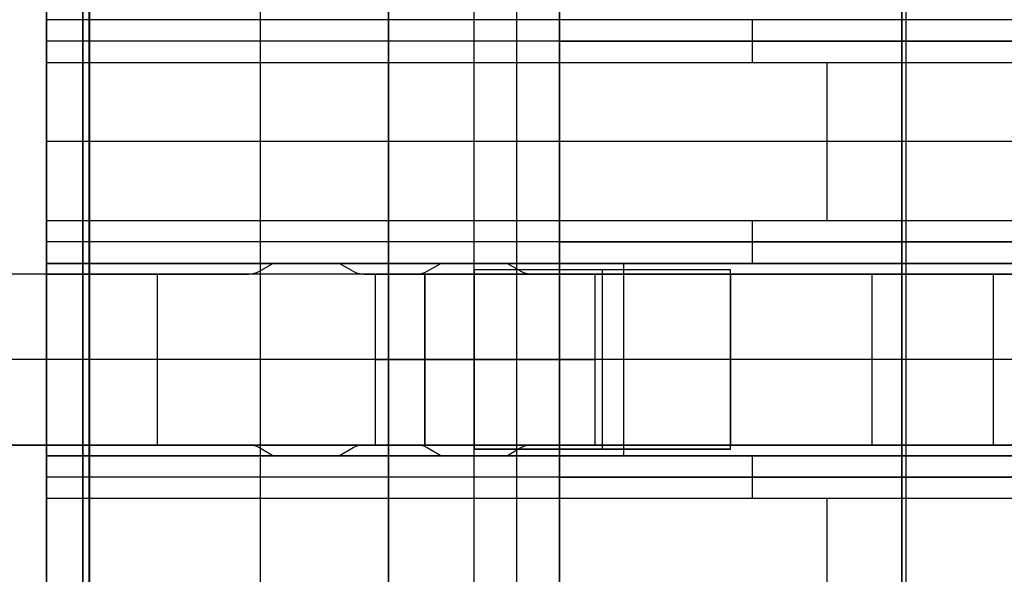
# Model space of a CAD drawing. Extents: x -9 to 8, y 1 to 147.
# Tile 95 of 181: x -4.51 to -2.21, y 86.48 to 87.77. Entities that reach past the tile are written whole.
import ezdxf

# ---------------------------------------------------------------- set-up
doc = ezdxf.new("R2010")
doc.units = 0
doc.layers.add('DEFAULT', color=7, linetype='CONTINUOUS')

msp = doc.modelspace()

# ---------------------------------------------------------------- linework, layer by layer
at = {"layer": 'DEFAULT', "color": 254}
for p, q in [((-4.3443, 110.2689, -98.3037), (-4.3443, 69.6858, -98.3037)), ((-4.3443, 72.1866, -100.8046), (-4.3443, 107.768, -100.8046)), ((-4.345, 81.9076, -19.4501), (-4.345, 95.1076, -19.4501)), ((-4.445, 82.0076, -19.5501), (-4.445, 95.0076, -19.5501)), ((-4.445, 94.9576, -26.5501), (-4.445, 82.0576, -26.5501)), ((-3.945, 94.9576, -31.8501), (-3.945, 82.0576, -31.8501)), ((-3.945, 94.9576, -26.5501), (-3.945, 82.0576, -26.5501)), ((-3.645, 94.8576, -18.4001), (-3.645, 82.1576, -18.4001)), ((-3.645, 82.1576, -18.1001), (-3.645, 94.8576, -18.1001)), ((-3.645, 82.1576, -18.2501), (-3.645, 94.8576, -18.2501)), ((-3.345, 82.3576, -18.4501), (-3.345, 94.6576, -18.4501)), ((-3.245, 82.5576, -18.5501), (-3.245, 94.4576, -18.5501)), ((-3.245, 93.5076, -19.4501), (-3.245, 83.5076, -19.4501)), ((-3.445, 83.5576, -19.5501), (-3.445, 93.4576, -19.5501)), ((-3.445, 83.5576, -26.5501), (-3.445, 93.4576, -26.5501)), ((-3.445, 83.5576, -23.0501), (-3.445, 93.4576, -23.0501)), ((-2.445, 93.4576, -31.8501), (-2.445, 83.5576, -31.8501)), ((-2.445, 93.4576, -35.6501), (-2.445, 83.5576, -35.6501)), ((-2.445, 83.5576, -33.7501), (-2.445, 93.4576, -33.7501)), ((-4.445, 87.7726, -29.7501), (-4.445, 87.7726, -31.3501)), ((-1.145, 87.7726, -29.7501), (-4.445, 87.7726, -29.7501)), ((-4.445, 87.6726, -29.6501), (-4.445, 87.7726, -29.7501)), ((-2.795, 87.7726, -29.7501), (-2.795, 87.6726, -29.6501)), ((-1.145, 87.7226, -29.7001), (-4.445, 87.7226, -29.7001)), ((-1.445, 87.7226, -28.0501), (-3.245, 87.7226, -28.0501)), ((-3.245, 87.7226, -28.0501), (-3.245, 87.2526, -28.0501)), ((-3.245, 87.2526, -29.5501), (-3.245, 87.7226, -29.5501)), ((-3.245, 87.7226, -29.5501), (-0.245, 87.7226, -29.5501)), ((-3.245, 87.7226, -28.0501), (-3.245, 87.7226, -29.5501)), ((-0.845, 87.7226, -28.8001), (-3.245, 87.7226, -28.8001)), ((-3.245, 87.2526, -28.8001), (-3.245, 87.7226, -28.8001)), ((-4.445, 87.3026, -29.6501), (-4.445, 87.6726, -29.6501)), ((-4.445, 87.6726, -29.6501), (-1.145, 87.6726, -29.6501)), ((-2.62, 87.6726, -29.6501), (-2.62, 87.3026, -29.6501)), ((-0.795, 87.4876, -29.6501), (-4.445, 87.4876, -29.6501)), ((-3.245, 87.4876, -29.5501), (-3.245, 87.4876, -28.0501)), ((-4.445, 87.3026, -29.6501), (-1.145, 87.3026, -29.6501)), ((-4.445, 87.2026, -29.7501), (-4.445, 87.3026, -29.6501)), ((-2.795, 87.3026, -29.6501), (-2.795, 87.2026, -29.7501)), ((-1.145, 87.2526, -29.7001), (-4.445, 87.2526, -29.7001)), ((-3.245, 87.2526, -28.0501), (-1.445, 87.2526, -28.0501)), ((-0.245, 87.2526, -29.5501), (-3.245, 87.2526, -29.5501)), ((-3.245, 87.2526, -29.5501), (-3.245, 87.2526, -28.0501)), ((-0.845, 87.2526, -28.8001), (-3.245, 87.2526, -28.8001)), ((-4.445, 86.7526, -30.4001), (-4.445, 87.2026, -30.4001)), ((-4.445, 87.2026, -30.4001), (-4.445, 87.2026, -29.7501)), ((-1.745, 87.2026, -30.4001), (-4.445, 87.2026, -30.4001)), ((-4.445, 87.2026, -29.7501), (-1.145, 87.2026, -29.7501)), ((-3.9154, 87.2026, -30.2751), (-4.445, 87.2026, -30.2751)), ((-3.9471, 87.1843, -30.3751), (-3.9154, 87.2026, -30.3751)), ((-3.9471, 87.1843, -30.0751), (-3.9154, 87.2026, -30.0751)), ((-3.9471, 87.1843, -30.2251), (-3.9154, 87.2026, -30.2251)), ((-3.9154, 87.2026, -30.0751), (-3.7595, 87.2026, -30.0751)), ((-3.9154, 87.2026, -30.0751), (-3.9154, 87.2026, -30.3751)), ((-3.9154, 87.2026, -30.3751), (-3.7595, 87.2026, -30.3751)), ((-3.7595, 87.2026, -30.3751), (-3.7595, 87.2026, -30.0751)), ((-3.7595, 87.2026, -30.0751), (-3.7279, 87.1843, -30.0751)), ((-3.7595, 87.2026, -30.3751), (-3.7279, 87.1843, -30.3751)), ((-3.5229, 87.2026, -30.2751), (-3.7595, 87.2026, -30.2751)), ((-3.7595, 87.2026, -30.2251), (-3.7279, 87.1843, -30.2251)), ((-3.5546, 87.1843, -30.3751), (-3.5229, 87.2026, -30.3751)), ((-3.5546, 87.1843, -30.0751), (-3.5229, 87.2026, -30.0751)), ((-3.5546, 87.1843, -30.2251), (-3.5229, 87.2026, -30.2251)), ((-3.5229, 87.2026, -30.0751), (-3.3671, 87.2026, -30.0751)), ((-3.5229, 87.2026, -30.0751), (-3.5229, 87.2026, -30.3751)), ((-3.5229, 87.2026, -30.3751), (-3.3671, 87.2026, -30.3751)), ((-3.3671, 87.2026, -30.0751), (-3.3354, 87.1843, -30.0751)), ((-3.3671, 87.2026, -30.3751), (-3.3354, 87.1843, -30.3751)), ((-3.3671, 87.2026, -30.0751), (-3.3671, 87.2026, -30.3751)), ((-3.3671, 87.2026, -30.2251), (-3.3354, 87.1843, -30.2251)), ((-1.145, 87.2026, -30.2751), (-3.3671, 87.2026, -30.2751)), ((-3.095, 86.7526, -30.4001), (-3.095, 87.2026, -30.4001)), ((-2.795, 87.2026, -29.7501), (-2.795, 87.2026, -30.4001)), ((-2.445, 87.1776, -33.2021), (-4.895, 87.1776, -33.2021)), ((-2.445, 87.1776, -33.5021), (-4.895, 87.1776, -33.5021)), ((-2.445, 87.1776, -33.3521), (-4.895, 87.1776, -33.3521)), ((-4.445, 86.7776, -30.0751), (-4.445, 87.1776, -30.0751)), ((-4.445, 87.1776, -30.0751), (-4.445, 87.1776, -30.3751)), ((-4.445, 87.1776, -30.3751), (-4.445, 86.7776, -30.3751)), ((-4.445, 87.1776, -30.0751), (-3.9721, 87.1776, -30.0751)), ((-3.9721, 87.1776, -30.3751), (-4.445, 87.1776, -30.3751)), ((-3.9721, 87.1776, -30.2251), (-4.445, 87.1776, -30.2251)), ((-4.2086, 87.1776, -30.0751), (-4.2086, 87.1776, -30.3751)), ((-4.185, 86.7776, -33.2021), (-4.185, 87.1776, -33.2021)), ((-4.185, 86.7776, -33.5021), (-4.185, 87.1776, -33.5021)), ((-3.9721, 87.1776, -30.0751), (-3.9721, 87.1776, -30.3751)), ((-3.9471, 87.1843, -30.0751), (-3.9471, 87.1843, -30.3751)), ((-3.9313, 87.1935, -30.3751), (-3.9313, 87.1935, -30.0751)), ((-3.7437, 87.1935, -30.3751), (-3.7437, 87.1935, -30.0751)), ((-3.7279, 87.1843, -30.0751), (-3.7279, 87.1843, -30.3751)), ((-3.7029, 87.1776, -30.0751), (-3.5796, 87.1776, -30.0751)), ((-3.5796, 87.1776, -30.3751), (-3.7029, 87.1776, -30.3751)), ((-3.7029, 87.1776, -30.3751), (-3.7029, 87.1776, -30.0751)), ((-3.5796, 87.1776, -30.2251), (-3.7029, 87.1776, -30.2251)), ((-3.6757, 87.1776, -23.0764), (-3.445, 87.1776, -23.0764)), ((-3.6757, 86.7776, -23.0764), (-3.6757, 87.1776, -23.0764)), ((-3.445, 87.1776, -24.2301), (-3.6757, 87.1776, -23.0764)), ((-3.67, 87.1776, -33.2021), (-3.67, 87.1776, -33.5021)), ((-3.6412, 87.1776, -30.0751), (-3.6412, 87.1776, -30.3751)), ((-3.5796, 87.1776, -30.0751), (-3.5796, 87.1776, -30.3751)), ((-3.5604, 87.1776, -23.0764), (-3.5604, 87.1776, -23.6532)), ((-3.445, 87.1776, -23.6532), (-3.5604, 87.1776, -23.6532)), ((-3.5604, 87.1776, -23.0764), (-3.5604, 86.7776, -23.0764)), ((-3.5604, 86.7776, -23.6532), (-3.5604, 87.1776, -23.6532)), ((-3.5546, 87.1843, -30.0751), (-3.5546, 87.1843, -30.3751)), ((-3.5388, 87.1935, -30.3751), (-3.5388, 87.1935, -30.0751)), ((-3.445, 87.1876, -25.8801), (-3.445, 86.7676, -25.8801)), ((-3.445, 87.1776, -24.1824), (-3.445, 87.1876, -24.1824)), ((-3.445, 87.1876, -24.1824), (-3.445, 87.1876, -25.8801)), ((-2.845, 87.1876, -25.8801), (-3.445, 87.1876, -25.8801)), ((-2.845, 87.1876, -25.5301), (-3.445, 87.1876, -24.1824)), ((-3.0671, 87.1876, -25.0312), (-3.445, 87.1876, -25.0313)), ((-3.445, 87.1776, -23.0372), (-3.445, 86.7776, -23.0372)), ((-3.445, 86.7776, -22.5556), (-3.445, 87.1776, -22.5556)), ((-3.445, 87.1776, -22.5556), (-3.445, 87.1776, -23.0372)), ((-3.445, 86.7776, -23.0764), (-3.445, 87.1776, -23.0764)), ((-3.445, 87.1776, -23.0764), (-3.445, 87.1776, -24.1824)), ((-3.445, 87.1776, -24.1824), (-3.445, 87.1776, -24.2301)), ((-3.445, 87.1776, -23.0372), (-2.1801, 87.1776, -26.9303)), ((-3.445, 87.1776, -24.1824), (-3.445, 86.7776, -24.1824)), ((-3.445, 86.7776, -24.2301), (-3.445, 87.1776, -24.2301)), ((-3.445, 86.7776, -24.2063), (-3.445, 87.1776, -24.2063)), ((-3.3512, 87.1935, -30.3751), (-3.3512, 87.1935, -30.0751)), ((-3.3354, 87.1843, -30.0751), (-3.3354, 87.1843, -30.3751)), ((-3.3104, 87.1776, -30.0751), (-1.245, 87.1776, -30.0751)), ((-1.245, 87.1776, -30.3751), (-3.3104, 87.1776, -30.3751)), ((-3.3104, 87.1776, -30.3751), (-3.3104, 87.1776, -30.0751)), ((-3.1617, 86.7776, -22.9383), (-3.1617, 87.1776, -22.9383)), ((-3.1617, 87.1776, -22.9383), (-1.8947, 87.1776, -26.8376)), ((-3.145, 86.7676, -25.8801), (-3.145, 87.1876, -25.8801)), ((-3.145, 87.1876, -25.8801), (-3.145, 87.1876, -24.8562)), ((-3.145, 86.7676, -24.8563), (-3.145, 87.1876, -24.8562)), ((-2.5753, 87.1776, -24.743), (-2.8908, 87.1776, -24.743)), ((-2.845, 86.7676, -25.8801), (-2.845, 87.1876, -25.8801)), ((-2.845, 87.1876, -25.8801), (-2.845, 87.1876, -25.5301)), ((-2.845, 86.7676, -25.5301), (-2.845, 87.1876, -25.5301)), ((-2.845, 86.7676, -25.7051), (-2.845, 87.1876, -25.7051)), ((-2.845, 87.1776, -30.0751), (-2.845, 86.7776, -30.0751)), ((-2.845, 87.1776, -30.3751), (-2.845, 86.7776, -30.3751)), ((-2.6699, 87.1776, -24.452), (-2.6699, 87.1776, -25.4228)), ((-2.5143, 86.7776, -25.9016), (-2.5143, 87.1776, -25.9016)), ((-2.445, 87.1776, -33.5021), (-2.445, 87.1776, -33.2021)), ((-2.445, 87.1776, -33.2021), (-2.445, 86.7776, -33.2021)), ((-2.445, 86.7776, -33.5021), (-2.445, 87.1776, -33.5021)), ((-2.23, 86.7776, -25.8057), (-2.23, 87.1776, -25.8057)), ((-2.445, 86.9776, -33.2021), (-5.925, 86.9776, -33.2021)), ((-2.445, 86.9776, -33.5021), (-5.925, 86.9776, -33.5021)), ((-1.245, 86.9776, -30.0751), (-4.445, 86.9776, -30.0751)), ((-1.745, 86.9776, -30.4001), (-4.445, 86.9776, -30.4001)), ((-1.245, 86.9776, -30.3751), (-4.445, 86.9776, -30.3751)), ((-3.445, 86.9776, -23.0764), (-3.6757, 86.9776, -23.0764)), ((-3.6757, 86.9776, -23.0764), (-3.445, 86.9776, -24.2301)), ((-2.845, 86.9776, -25.8801), (-3.445, 86.9776, -25.8801)), ((-1.5837, 86.9776, -28.7659), (-3.445, 86.9776, -23.0372)), ((-2.845, 86.9776, -25.5301), (-3.445, 86.9776, -24.1824)), ((-3.445, 86.9776, -24.1824), (-3.445, 86.9776, -24.2301)), ((-1.2983, 86.9776, -28.6732), (-3.1617, 86.9776, -22.9383)), ((-2.845, 86.9776, -25.8801), (-2.845, 86.9776, -25.5301)), ((-4.895, 86.7776, -33.2021), (-2.445, 86.7776, -33.2021)), ((-2.445, 86.7776, -33.5021), (-4.895, 86.7776, -33.5021)), ((-2.445, 86.7776, -33.3521), (-4.895, 86.7776, -33.3521)), ((-4.445, 86.7776, -30.3751), (-4.445, 86.7776, -30.0751)), ((-3.9721, 86.7776, -30.0751), (-4.445, 86.7776, -30.0751)), ((-3.9721, 86.7776, -30.3751), (-4.445, 86.7776, -30.3751)), ((-3.9721, 86.7776, -30.2251), (-4.445, 86.7776, -30.2251)), ((-4.2086, 86.7776, -30.0751), (-4.2086, 86.7776, -30.3751)), ((-3.9721, 86.7776, -30.0751), (-3.9721, 86.7776, -30.3751)), ((-3.9471, 86.7709, -30.0751), (-3.9471, 86.7709, -30.3751)), ((-3.9154, 86.7526, -30.0751), (-3.9471, 86.7709, -30.0751)), ((-3.9154, 86.7526, -30.3751), (-3.9471, 86.7709, -30.3751)), ((-3.9154, 86.7526, -30.2251), (-3.9471, 86.7709, -30.2251)), ((-3.9313, 86.7618, -30.3751), (-3.9313, 86.7618, -30.0751)), ((-3.7279, 86.7709, -30.3751), (-3.7595, 86.7526, -30.3751)), ((-3.7279, 86.7709, -30.0751), (-3.7595, 86.7526, -30.0751)), ((-3.7279, 86.7709, -30.2251), (-3.7595, 86.7526, -30.2251)), ((-3.7437, 86.7618, -30.3751), (-3.7437, 86.7618, -30.0751)), ((-3.7279, 86.7709, -30.0751), (-3.7279, 86.7709, -30.3751)), ((-3.5796, 86.7776, -30.0751), (-3.7029, 86.7776, -30.0751)), ((-3.7029, 86.7776, -30.0751), (-3.7029, 86.7776, -30.3751)), ((-3.5796, 86.7776, -30.3751), (-3.7029, 86.7776, -30.3751)), ((-3.5796, 86.7776, -30.2251), (-3.7029, 86.7776, -30.2251)), ((-3.445, 86.7776, -23.0764), (-3.6757, 86.7776, -23.0764)), ((-3.6757, 86.7776, -23.0764), (-3.445, 86.7776, -24.2301)), ((-3.67, 86.7776, -33.2021), (-3.67, 86.7776, -33.5021)), ((-3.6412, 86.7776, -30.0751), (-3.6412, 86.7776, -30.3751)), ((-3.5796, 86.7776, -30.0751), (-3.5796, 86.7776, -30.3751)), ((-3.5604, 86.7776, -23.6532), (-3.5604, 86.7776, -23.0764)), ((-3.445, 86.7776, -23.6532), (-3.5604, 86.7776, -23.6532)), ((-3.5546, 86.7709, -30.0751), (-3.5546, 86.7709, -30.3751)), ((-3.5229, 86.7526, -30.0751), (-3.5546, 86.7709, -30.0751)), ((-3.5229, 86.7526, -30.3751), (-3.5546, 86.7709, -30.3751)), ((-3.5229, 86.7526, -30.2251), (-3.5546, 86.7709, -30.2251)), ((-3.5388, 86.7618, -30.3751), (-3.5388, 86.7618, -30.0751)), ((-3.445, 86.7776, -23.0372), (-3.445, 86.7776, -22.5556)), ((-3.445, 86.7676, -24.1824), (-3.445, 86.7776, -24.1824)), ((-3.445, 86.7776, -24.1824), (-3.445, 86.7776, -23.0764)), ((-3.445, 86.7776, -24.2301), (-3.445, 86.7776, -24.1824)), ((-2.1801, 86.7776, -26.9303), (-3.445, 86.7776, -23.0372)), ((-3.445, 86.7676, -25.8801), (-3.445, 86.7676, -24.1824)), ((-3.445, 86.7676, -25.8801), (-2.845, 86.7676, -25.8801)), ((-2.845, 86.7676, -25.5301), (-3.445, 86.7676, -24.1824)), ((-3.0671, 86.7676, -25.0313), (-3.445, 86.7676, -25.0313)), ((-3.3354, 86.7709, -30.3751), (-3.3671, 86.7526, -30.3751)), ((-3.3354, 86.7709, -30.0751), (-3.3671, 86.7526, -30.0751)), ((-3.3354, 86.7709, -30.2251), (-3.3671, 86.7526, -30.2251)), ((-3.3512, 86.7618, -30.3751), (-3.3512, 86.7618, -30.0751)), ((-3.3354, 86.7709, -30.0751), (-3.3354, 86.7709, -30.3751)), ((-1.245, 86.7776, -30.0751), (-3.3104, 86.7776, -30.0751)), ((-3.3104, 86.7776, -30.0751), (-3.3104, 86.7776, -30.3751)), ((-1.245, 86.7776, -30.3751), (-3.3104, 86.7776, -30.3751)), ((-3.1617, 86.7776, -22.9383), (-1.8947, 86.7776, -26.8376)), ((-3.145, 86.7676, -25.8801), (-3.145, 86.7676, -24.8563)), ((-2.5753, 86.7776, -24.743), (-2.8908, 86.7776, -24.743)), ((-2.845, 86.7676, -25.8801), (-2.845, 86.7676, -25.5301)), ((-2.6699, 86.7776, -24.452), (-2.6699, 86.7776, -25.4228)), ((-2.445, 86.7776, -33.2021), (-2.445, 86.7776, -33.5021)), ((-4.445, 86.7526, -29.7501), (-4.445, 86.7526, -30.4001)), ((-4.445, 86.7526, -30.4001), (-1.745, 86.7526, -30.4001)), ((-1.145, 86.7526, -29.7501), (-4.445, 86.7526, -29.7501)), ((-4.445, 86.6526, -29.6501), (-4.445, 86.7526, -29.7501)), ((-3.9154, 86.7526, -30.2751), (-4.445, 86.7526, -30.2751)), ((-3.7595, 86.7526, -30.0751), (-3.9154, 86.7526, -30.0751)), ((-3.9154, 86.7526, -30.0751), (-3.9154, 86.7526, -30.3751)), ((-3.7595, 86.7526, -30.3751), (-3.9154, 86.7526, -30.3751)), ((-3.7595, 86.7526, -30.0751), (-3.7595, 86.7526, -30.3751)), ((-3.5229, 86.7526, -30.2751), (-3.7595, 86.7526, -30.2751)), ((-3.3671, 86.7526, -30.0751), (-3.5229, 86.7526, -30.0751)), ((-3.5229, 86.7526, -30.3751), (-3.5229, 86.7526, -30.0751)), ((-3.3671, 86.7526, -30.3751), (-3.5229, 86.7526, -30.3751)), ((-3.3671, 86.7526, -30.0751), (-3.3671, 86.7526, -30.3751)), ((-1.145, 86.7526, -30.2751), (-3.3671, 86.7526, -30.2751)), ((-2.795, 86.7526, -30.4001), (-2.795, 86.7526, -29.7501)), ((-2.795, 86.7526, -29.7501), (-2.795, 86.6526, -29.6501)), ((-1.145, 86.7026, -29.7001), (-4.445, 86.7026, -29.7001)), ((-3.245, 86.7026, -28.0501), (-3.245, 86.2326, -28.0501)), ((-1.445, 86.7026, -28.0501), (-3.245, 86.7026, -28.0501)), ((-3.245, 86.2326, -29.5501), (-3.245, 86.7026, -29.5501)), ((-3.245, 86.7026, -29.5501), (-0.245, 86.7026, -29.5501)), ((-3.245, 86.7026, -28.0501), (-3.245, 86.7026, -29.5501)), ((-0.845, 86.7026, -28.8001), (-3.245, 86.7026, -28.8001)), ((-3.245, 86.2326, -28.8001), (-3.245, 86.7026, -28.8001)), ((-4.445, 86.2826, -29.6501), (-4.445, 86.6526, -29.6501)), ((-1.145, 86.6526, -29.6501), (-4.445, 86.6526, -29.6501)), ((-2.62, 86.6526, -29.6501), (-2.62, 86.2826, -29.6501))]:
    msp.add_line(p, q, dxfattribs=at)
at = {"layer": 'DEFAULT', "color": 7}
for p, q in [((-2.435, 108.7816, -98.4622), (-2.435, 61.9254, -98.4622)), ((-4.36, 108.7321, -98.5126), (-4.36, 61.9758, -98.5126)), ((-4.36, 61.9758, -100.7782), (-4.36, 97.6674, -100.7782))]:
    msp.add_line(p, q, dxfattribs=at)
at = {"layer": 'DEFAULT', "color": 254, "extrusion": (-4.14255e-08, -4.94434e-08, 1)}
msp.add_arc((-3.9721, 87.2276, -30.0751), 0.05, 270, 300, dxfattribs=at)
at = {"layer": 'DEFAULT', "color": 254, "extrusion": (-4.37113e-08, -4.37118e-08, 1)}
msp.add_arc((-3.9721, 87.2276, -30.3751), 0.05, 270, 300, dxfattribs=at)
at = {"layer": 'DEFAULT', "color": 254, "extrusion": (-4.37114e-08, -4.37114e-08, 1)}
for centre, start, end in [((-3.9721, 87.2276, -30.2251), 270, 300), ((-3.7029, 87.2276, -30.2251), 240, 270), ((-3.5796, 87.2276, -30.2251), 270, 300), ((-3.3104, 87.2276, -30.0751), 240, 270), ((-3.3104, 87.2276, -30.2251), 240, 270), ((-3.9721, 86.7276, -30.2251), 60, 90), ((-3.7029, 86.7276, -30.2251), 90, 120), ((-3.5796, 86.7276, -30.0751), 60, 90), ((-3.5796, 86.7276, -30.2251), 60, 90), ((-3.3104, 86.7276, -30.2251), 90, 120)]:
    msp.add_arc(centre, 0.05, start, end, dxfattribs=at)
at = {"layer": 'DEFAULT', "color": 254, "extrusion": (-4.37118e-08, -4.37127e-08, 1)}
msp.add_arc((-3.7029, 87.2276, -30.0751), 0.05, 240, 270, dxfattribs=at)
at = {"layer": 'DEFAULT', "color": 254, "extrusion": (-4.57331e-08, -4.64047e-08, 1)}
msp.add_arc((-3.7029, 87.2276, -30.3751), 0.05, 240, 270, dxfattribs=at)
at = {"layer": 'DEFAULT', "color": 254, "extrusion": (-4.11457e-08, -4.71289e-08, 1)}
msp.add_arc((-3.5796, 87.2276, -30.0751), 0.05, 270, 300, dxfattribs=at)
at = {"layer": 'DEFAULT', "color": 254, "extrusion": (-4.37113e-08, -4.37116e-08, 1)}
msp.add_arc((-3.5796, 87.2276, -30.3751), 0.05, 270, 300, dxfattribs=at)
at = {"layer": 'DEFAULT', "color": 254, "extrusion": (-4.84295e-10, 1, 4.27539e-08)}
msp.add_arc((3.875, -23.1701, 87.1776), 0.75, 124.983, 162, dxfattribs=at)
at = {"layer": 'DEFAULT', "color": 254, "extrusion": (2.86398e-10, 1, 4.33244e-08)}
msp.add_arc((3.8663, -23.1636, 87.1776), 0.7397, 124.7154, 162.2676, dxfattribs=at)
at = {"layer": 'DEFAULT', "color": 254, "extrusion": (-4.31828e-08, -4.80829e-08, 1)}
msp.add_arc((-3.3104, 87.2276, -30.3751), 0.05, 240, 270, dxfattribs=at)
at = {"layer": 'DEFAULT', "color": 254, "extrusion": (5.32907e-15, 1, 4.37114e-08)}
msp.add_arc((3.875, -23.1701, 86.9776), 0.75, 124.983, 162, dxfattribs=at)
at = {"layer": 'DEFAULT', "color": 254, "extrusion": (-4.41314e-08, -4.02404e-08, 1)}
msp.add_arc((-3.9721, 86.7276, -30.0751), 0.05, 60, 90, dxfattribs=at)
at = {"layer": 'DEFAULT', "color": 254, "extrusion": (-4.37115e-08, -4.37116e-08, 1)}
msp.add_arc((-3.9721, 86.7276, -30.3751), 0.05, 60, 90, dxfattribs=at)
at = {"layer": 'DEFAULT', "color": 254, "extrusion": (-4.49552e-08, -4.20549e-08, 1)}
msp.add_arc((-3.7029, 86.7276, -30.0751), 0.05, 90, 120, dxfattribs=at)
at = {"layer": 'DEFAULT', "color": 254, "extrusion": (-4.37114e-08, -4.37117e-08, 1)}
msp.add_arc((-3.7029, 86.7276, -30.3751), 0.05, 90, 120, dxfattribs=at)
at = {"layer": 'DEFAULT', "color": 254, "extrusion": (-4.37116e-08, -4.37116e-08, 1)}
msp.add_arc((-3.5796, 86.7276, -30.3751), 0.05, 60, 90, dxfattribs=at)
at = {"layer": 'DEFAULT', "color": 254, "extrusion": (7.62163e-10, 1, 4.40998e-08)}
msp.add_arc((3.875, -23.1701, 86.7776), 0.75, 124.983, 162, dxfattribs=at)
at = {"layer": 'DEFAULT', "color": 254, "extrusion": (-4.49554e-08, -4.20543e-08, 1)}
msp.add_arc((-3.3104, 86.7276, -30.0751), 0.05, 90, 120, dxfattribs=at)
at = {"layer": 'DEFAULT', "color": 254, "extrusion": (-4.34471e-08, -4.15255e-08, 1)}
msp.add_arc((-3.3104, 86.7276, -30.3751), 0.05, 90, 120, dxfattribs=at)

doc.saveas('drawing.dxf')
